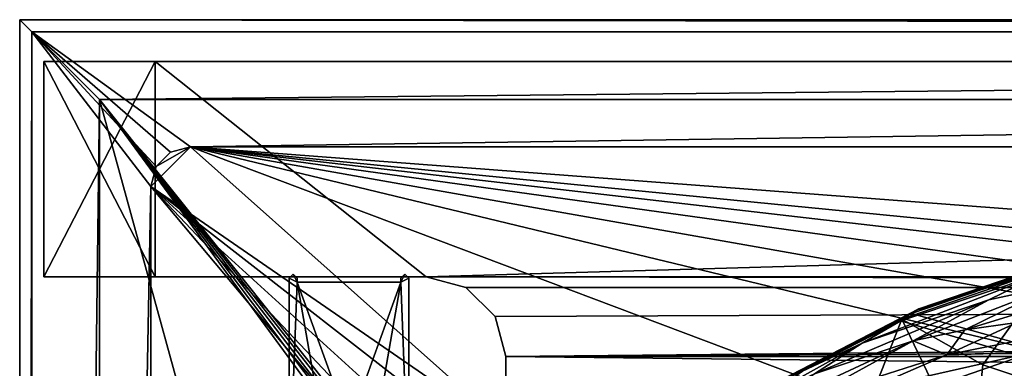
# Model space of a CAD drawing. Header units: metres. Extents: x -1004 to 0, y -808 to 0.
# Tile 17 of 135: x -1004 to -880, y -44 to 0. Entities that reach past the tile are written whole.
import ezdxf

# ---------------------------------------------------------------- set-up
doc = ezdxf.new("R2010")
doc.units = ezdxf.units.M

msp = doc.modelspace()

# ---------------------------------------------------------------- linework, layer by layer
at = {"layer": 'top'}
for points in [[(-1001.0271, -32.2672, 176.059265), (-1001.0271, -32.2672, 2050.060059), (-1001.0271, -5.267202, 176.059265)], [(-1001.0271, -32.2672, 2050.060059), (-1001.0271, -5.267202, 2050.060059), (-1001.0271, -5.267202, 176.059265)], [(-987.0271, -32.2672, 176.059265), (-1001.0271, -32.2672, 176.059265), (-987.0271, -5.267202, 176.059265)], [(-1001.0271, -32.2672, 176.059265), (-1001.0271, -5.267202, 176.059265), (-987.0271, -5.267202, 176.059265)], [(-987.0271, -5.267202, 176.059265), (-1001.0271, -5.267202, 2050.060059), (-987.0271, -5.267202, 2050.060059)], [(-987.0271, -5.267202, 176.059265), (-1001.0271, -5.267202, 176.059265), (-1001.0271, -5.267202, 2050.060059)], [(-1001.0271, -32.2672, 2050.060059), (-987.0271, -32.2672, 2050.060059), (-1001.0271, -5.267202, 2050.060059)], [(-987.0271, -32.2672, 2050.060059), (-987.0271, -5.267202, 2050.060059), (-1001.0271, -5.267202, 2050.060059)], [(-987.0271, -32.2672, 176.059265), (-987.0271, -5.267202, 176.059265), (-987.0271, -32.2672, 163.059998)], [(-987.0271, -5.267202, 176.059265), (-987.0271, -5.267202, 163.059998), (-987.0271, -32.2672, 163.059998)], [(-17.027203, -5.267202, 163.059998), (-987.0271, -5.267202, 163.059998), (-17.027203, -5.267202, 176.059509)], [(-987.0271, -5.267202, 163.059998), (-987.0271, -5.267202, 176.059265), (-17.027203, -5.267202, 176.059509)], [(-17.027203, -5.267202, 176.059509), (-987.0271, -5.267202, 176.059265), (-987.0271, -5.267202, 2050.060059)], [(-987.0271, -5.267202, 2063.060059), (-17.027203, -5.267202, 2063.060059), (-987.0271, -5.267202, 2050.060059)], [(-17.027203, -5.267202, 2063.060059), (-17.027203, -5.267202, 2050.060059), (-987.0271, -5.267202, 2050.060059)], [(-987.0271, -5.267202, 2050.060059), (-17.027203, -5.267202, 2050.060059), (-17.027203, -5.267202, 176.059509)], [(-987.0271, -5.267202, 2063.060059), (-987.0271, -5.267202, 2050.060059), (-987.0271, -32.2672, 2063.060059)], [(-987.0271, -5.267202, 2050.060059), (-987.0271, -32.2672, 2050.060059), (-987.0271, -32.2672, 2063.060059)], [(-987.0271, -32.2672, 2063.060059), (-953.0271, -32.2672, 2063.060059), (-987.0271, -5.267202, 2063.060059)], [(-953.0271, -32.2672, 2063.060059), (-17.027203, -5.267202, 2063.060059), (-987.0271, -5.267202, 2063.060059)], [(-987.0271, -32.2672, 163.059998), (-987.0271, -5.267202, 163.059998), (-953.0271, -32.2672, 163.059998)], [(-987.0271, -5.267202, 163.059998), (-17.027203, -5.267202, 163.059998), (-953.0271, -32.2672, 163.059998)], [(-953.0271, -32.2672, 2063.060059), (-51.027081, -32.2672, 2063.060059), (-17.027203, -5.267202, 2063.060059)], [(-953.0271, -32.2672, 163.059998), (-17.027203, -5.267202, 163.059998), (-51.027081, -32.2672, 163.059998)], [(-871.638428, -29.704609, 1052.338989), (-891.488586, -36.465908, 1052.338989), (-871.153687, -29.474216, 939.653503)], [(-891.488586, -36.465908, 1052.338989), (-891.179199, -36.29105, 939.653503), (-871.153687, -29.474216, 939.653503)], [(-891.179199, -36.29105, 939.653503), (-872.631714, -30.217983, 763.355225), (-871.153687, -29.474216, 939.653503)], [(-892.118896, -36.872192, 763.13147), (-872.631714, -30.217983, 763.355225), (-891.179199, -36.29105, 939.653503)], [(-872.631714, -30.217983, 763.355225), (-892.118896, -36.872192, 763.13147), (-773.775024, -70.220131, 762.568176)], [(-891.488586, -36.465908, 1052.338989), (-871.638428, -29.704609, 1052.338989), (-874.368042, -31.07576, 1218.051392)], [(-893.468384, -37.789986, 1279.220337), (-875.474487, -31.764521, 1279.424438), (-898.313904, -40.592365, 1453.265259)], [(-898.313904, -40.592365, 1453.265259), (-875.474487, -31.764521, 1279.424438), (-882.400513, -35.169529, 1453.265259)], [(-783.276184, -70.478142, 1278.657349), (-875.474487, -31.764521, 1279.424438), (-893.468384, -37.789986, 1279.220337)], [(-893.327576, -37.581829, 1225.420898), (-891.488586, -36.465908, 1052.338989), (-874.368042, -31.07576, 1218.051392)], [(-893.327576, -37.581829, 1225.420898), (-874.368042, -31.07576, 1218.051392), (-883.162476, -43.331318, 1222.616211)], [(-874.368042, -31.07576, 1218.051392), (-869.300842, -47.927101, 1219.801636), (-883.162476, -43.331318, 1222.616211)], [(-875.474487, -31.764521, 1279.424438), (-874.098816, -33.356674, 1453.265259), (-882.400513, -35.169529, 1453.265259)], [(-987.0271, -32.2672, 2050.060059), (-1001.0271, -32.2672, 2050.060059), (-987.0271, -32.2672, 176.059265)], [(-1001.0271, -32.2672, 2050.060059), (-1001.0271, -32.2672, 176.059265), (-987.0271, -32.2672, 176.059265)], [(-987.0271, -32.2672, 163.059998), (-953.0271, -32.2672, 163.059998), (-987.0271, -32.2672, 176.059265)], [(-953.0271, -32.2672, 163.059998), (-953.0271, -32.2672, 2063.060059), (-987.0271, -32.2672, 176.059265)], [(-987.0271, -32.2672, 176.059265), (-953.0271, -32.2672, 2063.060059), (-987.0271, -32.2672, 2050.060059)], [(-953.0271, -32.2672, 2063.060059), (-987.0271, -32.2672, 2063.060059), (-987.0271, -32.2672, 2050.060059)], [(-948.0271, -33.606949, 2063.060059), (-56.027115, -33.606968, 2063.060059), (-953.0271, -32.2672, 2063.060059)], [(-56.027115, -33.606968, 2063.060059), (-51.027081, -32.2672, 2063.060059), (-953.0271, -32.2672, 2063.060059)], [(-948.0271, -33.606949, 163.059998), (-948.0271, -33.606949, 2063.060059), (-953.0271, -32.2672, 163.059998)], [(-948.0271, -33.606949, 2063.060059), (-953.0271, -32.2672, 2063.060059), (-953.0271, -32.2672, 163.059998)], [(-51.027081, -32.2672, 163.059998), (-56.027115, -33.606968, 163.059998), (-953.0271, -32.2672, 163.059998)], [(-56.027115, -33.606968, 163.059998), (-948.0271, -33.606949, 163.059998), (-953.0271, -32.2672, 163.059998)], [(-882.400513, -35.169529, 1453.265259), (-874.098816, -33.356674, 1453.265259), (-891.88385, -40.312008, 1634.25647)], [(-874.098816, -33.356674, 1453.265259), (-885.420227, -38.921398, 1634.25647), (-891.88385, -40.312008, 1634.25647)], [(-871.530457, -34.654106, 1540.657227), (-885.420227, -38.921398, 1634.25647), (-874.098816, -33.356674, 1453.265259)], [(-948.0271, -33.606949, 2063.060059), (-944.366821, -37.2672, 2063.060059), (-56.027115, -33.606968, 2063.060059)], [(-944.366821, -37.2672, 163.059998), (-944.366821, -37.2672, 2063.060059), (-948.0271, -33.606949, 163.059998)], [(-944.366821, -37.2672, 2063.060059), (-948.0271, -33.606949, 2063.060059), (-948.0271, -33.606949, 163.059998)], [(-56.027115, -33.606968, 163.059998), (-944.366821, -37.2672, 163.059998), (-948.0271, -33.606949, 163.059998)], [(-944.366821, -37.2672, 2063.060059), (-943.0271, -42.2672, 2063.060059), (-56.027115, -33.606968, 2063.060059)], [(-943.0271, -42.2672, 163.059998), (-944.366821, -37.2672, 163.059998), (-56.027115, -33.606968, 163.059998)], [(-56.027115, -33.606968, 2063.060059), (-943.0271, -42.2672, 2063.060059), (-59.687374, -37.267273, 2063.060059)], [(-59.687374, -37.267273, 163.059998), (-943.0271, -42.2672, 163.059998), (-56.027115, -33.606968, 163.059998)], [(-891.88385, -40.312008, 1634.25647), (-904.2901, -44.471645, 1634.25647), (-882.400513, -35.169529, 1453.265259)], [(-904.2901, -44.471645, 1634.25647), (-898.313904, -40.592365, 1453.265259), (-882.400513, -35.169529, 1453.265259)], [(-878.852112, -38.016354, 1634.25647), (-885.420227, -38.921398, 1634.25647), (-871.530457, -34.654106, 1540.657227)], [(-909.560059, -45.776855, 939.653503), (-910.007324, -46.099503, 762.844849), (-892.118896, -36.872192, 763.13147)], [(-773.775024, -70.220131, 762.568176), (-892.118896, -36.872192, 763.13147), (-910.007324, -46.099503, 762.844849)], [(-891.488586, -36.465908, 1052.338989), (-909.705933, -45.87458, 1052.338989), (-891.179199, -36.29105, 939.653503)], [(-909.705933, -45.87458, 1052.338989), (-909.560059, -45.776855, 939.653503), (-891.179199, -36.29105, 939.653503)], [(-909.705933, -45.87458, 1052.338989), (-891.488586, -36.465908, 1052.338989), (-893.327576, -37.581829, 1225.420898)], [(-909.560059, -45.776855, 939.653503), (-892.118896, -36.872192, 763.13147), (-891.179199, -36.29105, 939.653503)], [(-943.0271, -42.2672, 163.059998), (-943.0271, -42.2672, 2063.060059), (-944.366821, -37.2672, 163.059998)], [(-943.0271, -42.2672, 2063.060059), (-944.366821, -37.2672, 2063.060059), (-944.366821, -37.2672, 163.059998)], [(-943.0271, -42.2672, 2063.060059), (-61.027081, -42.267323, 2063.060059), (-59.687374, -37.267273, 2063.060059)], [(-59.687374, -37.267273, 163.059998), (-61.027081, -42.267323, 163.059998), (-943.0271, -42.2672, 163.059998)], [(-910.65387, -46.554379, 1236.817627), (-909.705933, -45.87458, 1052.338989), (-893.327576, -37.581829, 1225.420898)], [(-893.327576, -37.581829, 1225.420898), (-897.979309, -49.420689, 1230.280518), (-910.65387, -46.554379, 1236.817627)], [(-783.276184, -70.478142, 1278.657349), (-893.468384, -37.789986, 1279.220337), (-910.375854, -46.403618, 1278.951538)], [(-910.375854, -46.403618, 1278.951538), (-893.468384, -37.789986, 1279.220337), (-905.802856, -44.126198, 1453.265259)], [(-905.802856, -44.126198, 1453.265259), (-893.468384, -37.789986, 1279.220337), (-898.313904, -40.592365, 1453.265259)], [(-884.440125, -56.036221, 1226.682251), (-897.979309, -49.420689, 1230.280518), (-893.327576, -37.581829, 1225.420898)], [(-883.162476, -43.331318, 1222.616211), (-884.440125, -56.036221, 1226.682251), (-893.327576, -37.581829, 1225.420898)], [(-887.675659, -42.065689, 1731.960449), (-878.852112, -38.016354, 1634.25647), (-865.623779, -37.69347, 1634.25647)], [(-887.675659, -42.065689, 1731.960449), (-865.623779, -37.69347, 1634.25647), (-876.994202, -41.794182, 1731.960449)], [(-885.420227, -38.921398, 1634.25647), (-878.852112, -38.016354, 1634.25647), (-887.675659, -42.065689, 1731.960449)], [(-891.88385, -40.312008, 1634.25647), (-885.420227, -38.921398, 1634.25647), (-887.675659, -42.065689, 1731.960449)], [(-905.454346, -47.743015, 1829.659912), (-912.834229, -50.076942, 1829.660034), (-891.88385, -40.312008, 1634.25647)], [(-912.834229, -50.076942, 1829.660034), (-904.2901, -44.471645, 1634.25647), (-891.88385, -40.312008, 1634.25647)], [(-904.2901, -44.471645, 1634.25647), (-910.139771, -47.184059, 1634.25647), (-898.313904, -40.592365, 1453.265259)], [(-910.139771, -47.184059, 1634.25647), (-905.802856, -44.126198, 1453.265259), (-898.313904, -40.592365, 1453.265259)], [(-905.454346, -47.743015, 1829.659912), (-891.88385, -40.312008, 1634.25647), (-887.675659, -42.065689, 1731.960449)], [(-897.744507, -46.450539, 1829.659912), (-887.675659, -42.065689, 1731.960449), (-876.994202, -41.794182, 1731.960449)], [(-876.994202, -41.794182, 1731.960449), (-889.929565, -46.253555, 1829.659912), (-897.744507, -46.450539, 1829.659912)], [(-866.496887, -43.052418, 1731.960571), (-889.929565, -46.253555, 1829.659912), (-876.994202, -41.794182, 1731.960449)], [(-943.0271, -42.2672, 2063.060059), (-943.0271, -52.26717, 2063.060059), (-61.027081, -42.267323, 2063.060059)], [(-61.027081, -42.267323, 163.059998), (-61.026958, -52.26717, 163.059998), (-943.0271, -42.2672, 163.059998)], [(-943.0271, -42.2672, 163.059998), (-61.026958, -52.26717, 163.059998), (-943.0271, -52.26717, 163.059998)], [(-943.0271, -52.26717, 2063.060059), (-943.0271, -42.2672, 2063.060059), (-943.0271, -52.26717, 163.059998)], [(-943.0271, -42.2672, 2063.060059), (-943.0271, -42.2672, 163.059998), (-943.0271, -52.26717, 163.059998)], [(-943.0271, -52.26717, 2063.060059), (-61.026958, -52.26717, 2063.060059), (-61.027081, -42.267323, 2063.060059)], [(-905.454346, -47.743015, 1829.659912), (-887.675659, -42.065689, 1731.960449), (-897.744507, -46.450539, 1829.659912)], [(-889.929565, -46.253555, 1829.659912), (-866.496887, -43.052418, 1731.960571), (-882.240662, -47.141766, 1829.660034)], [(-882.240662, -47.141766, 1829.660034), (-866.496887, -43.052418, 1731.960571), (-856.495056, -45.732166, 1731.960693)], [(-869.300842, -47.927101, 1219.801636), (-884.440125, -56.036221, 1226.682251), (-883.162476, -43.331318, 1222.616211)]]:
    msp.add_3dface(points, dxfattribs=at)
at = {"layer": 'top01234'}
for points in [[(-969.700867, -31.951633, 2063.059814), (-970.200806, -32.449661, 2063.059814), (-969.200806, -32.949661, 2063.059814)], [(-969.700867, -31.951633, 163.059738), (-970.200806, -32.449661, 163.059738), (-969.700867, -31.951633, 2063.059814)], [(-970.200806, -32.449661, 163.059738), (-970.200806, -32.449661, 2063.059814), (-969.700867, -31.951633, 2063.059814)], [(-970.200806, -32.449661, 163.059738), (-969.700867, -31.951633, 163.059738), (-969.200806, -32.949661, 163.059738)], [(-969.200806, -32.449661, 2063.059814), (-969.700867, -31.951633, 2063.059814), (-969.200806, -32.949661, 2063.059814)], [(-969.200806, -32.449661, 163.059738), (-969.700867, -31.951633, 163.059738), (-969.200806, -32.449661, 2063.059814)], [(-969.700867, -31.951633, 163.059738), (-969.700867, -31.951633, 2063.059814), (-969.200806, -32.449661, 2063.059814)], [(-969.700867, -31.951633, 163.059738), (-969.200806, -32.449661, 163.059738), (-969.200806, -32.949661, 163.059738)], [(-956.200806, -32.949661, 2063.059814), (-955.200806, -32.449661, 2063.059814), (-955.700867, -31.951633, 2063.059814)], [(-955.700867, -31.951633, 2063.059814), (-956.200806, -32.449661, 2063.059814), (-956.200806, -32.949661, 2063.059814)], [(-955.700867, -31.951633, 163.059738), (-956.200806, -32.449661, 163.059738), (-955.700867, -31.951633, 2063.059814)], [(-956.200806, -32.449661, 163.059738), (-956.200806, -32.449661, 2063.059814), (-955.700867, -31.951633, 2063.059814)], [(-956.200806, -32.449661, 163.059738), (-955.700867, -31.951633, 163.059738), (-956.200806, -32.949661, 163.059738)], [(-955.700867, -31.951633, 163.059738), (-955.200806, -32.449661, 163.059738), (-956.200806, -32.949661, 163.059738)], [(-955.200806, -32.449661, 163.059738), (-955.700867, -31.951633, 163.059738), (-955.200806, -32.449661, 2063.059814)], [(-955.700867, -31.951633, 163.059738), (-955.700867, -31.951633, 2063.059814), (-955.200806, -32.449661, 2063.059814)], [(-969.200806, -32.949661, 2063.059814), (-970.200806, -32.449661, 2063.059814), (-970.200806, -59.195618, 2063.059814)], [(-970.200806, -32.449661, 2063.059814), (-970.200806, -32.449661, 163.059738), (-970.200806, -59.195618, 2063.059814)], [(-970.200806, -32.449661, 163.059738), (-970.200806, -59.195618, 163.059708), (-970.200806, -59.195618, 2063.059814)], [(-969.200806, -32.949661, 163.059738), (-970.200806, -59.195618, 163.059708), (-970.200806, -32.449661, 163.059738)], [(-969.200806, -32.949661, 2063.059814), (-970.200806, -59.195618, 2063.059814), (-964.993958, -57.206146, 2063.059814)], [(-964.993958, -57.206146, 163.059708), (-970.200806, -59.195618, 163.059708), (-969.200806, -32.949661, 163.059738)], [(-969.200806, -32.949661, 2063.059814), (-969.200806, -32.949661, 163.059738), (-969.200806, -32.449661, 2063.059814)], [(-969.200806, -32.949661, 163.059738), (-969.200806, -32.449661, 163.059738), (-969.200806, -32.449661, 2063.059814)], [(-964.993958, -57.206146, 2063.059814), (-960.407715, -57.206146, 2063.059814), (-969.200806, -32.949661, 2063.059814)], [(-960.407715, -57.206146, 2063.059814), (-956.200806, -32.949661, 2063.059814), (-969.200806, -32.949661, 2063.059814)], [(-956.200806, -32.949661, 2063.059814), (-956.200806, -32.949661, 163.059738), (-969.200806, -32.949661, 2063.059814)], [(-956.200806, -32.949661, 163.059738), (-969.200806, -32.949661, 163.059738), (-969.200806, -32.949661, 2063.059814)], [(-956.200806, -32.949661, 163.059738), (-964.993958, -57.206146, 163.059708), (-969.200806, -32.949661, 163.059738)], [(-960.407715, -57.206146, 163.059708), (-964.993958, -57.206146, 163.059708), (-956.200806, -32.949661, 163.059738)], [(-960.407715, -57.206146, 2063.059814), (-955.200806, -59.195618, 2063.059814), (-956.200806, -32.949661, 2063.059814)], [(-955.200806, -59.195618, 163.059708), (-960.407715, -57.206146, 163.059708), (-956.200806, -32.949661, 163.059738)], [(-955.200806, -59.195618, 2063.059814), (-955.200806, -32.449661, 2063.059814), (-956.200806, -32.949661, 2063.059814)], [(-956.200806, -32.449661, 163.059738), (-956.200806, -32.949661, 163.059738), (-956.200806, -32.449661, 2063.059814)], [(-956.200806, -32.949661, 163.059738), (-956.200806, -32.949661, 2063.059814), (-956.200806, -32.449661, 2063.059814)], [(-956.200806, -32.949661, 163.059738), (-955.200806, -32.449661, 163.059738), (-955.200806, -59.195618, 163.059708)], [(-955.200806, -59.195618, 2063.059814), (-955.200806, -59.195618, 163.059708), (-955.200806, -32.449661, 2063.059814)], [(-955.200806, -59.195618, 163.059708), (-955.200806, -32.449661, 163.059738), (-955.200806, -32.449661, 2063.059814)]]:
    msp.add_3dface(points, dxfattribs=at)
at = {"layer": 'top0123411'}
for points in [[(-1002.510071, -1.527202, 175), (-1.527202, -1.527202, 175), (-1004.037292, 0)], [(-1.527202, -1.527202, 175), (0, 0), (-1004.037292, 0)], [(0, 0), (-994.037292, -10), (-1004.037292, 0)], [(-994.037292, -10), (-1004.037292, -804.032166), (-1004.037292, 0)], [(-1004.037292, 0), (-1004.037292, -804.032166), (-1002.510071, -1.527202, 175)], [(-10, -10), (-994.037292, -10), (0, 0)], [(-1004.037292, -804.032166), (-1002.510071, -802.504944, 175), (-1002.510071, -1.527202, 175)], [(-986.911377, -18.441454, 175), (-985.095825, -16.625895, 175), (-1002.510071, -1.527202, 175)], [(-985.095825, -16.625895, 175), (-982.615723, -15.961353, 175), (-1002.510071, -1.527202, 175)], [(-1002.510071, -1.527202, 175), (-982.615723, -15.961353, 175), (-1.527202, -1.527202, 175)], [(-986.911377, -18.441454, 175), (-1002.510071, -1.527202, 175), (-987.575928, -20.921553, 175)], [(-1002.510071, -1.527202, 175), (-1002.510071, -802.504944, 175), (-987.575928, -20.921553, 175)], [(-982.615723, -15.961353, 175), (-21.421595, -15.961353, 175), (-1.527202, -1.527202, 175)], [(-994.037292, -10), (-994.037292, -794.032166), (-1004.037292, -804.032166)], [(-994.037292, -794.032166), (-994.037292, -10), (-994.037292, -794.032166, 90)], [(-994.037292, -10), (-994.037292, -10, 90), (-994.037292, -794.032166, 90)], [(-994.037292, -10, 90), (-994.037292, -10), (-10, -10, 90)], [(-994.037292, -10), (-10, -10), (-10, -10, 90)], [(-994.037292, -794.032166, 90), (-994.037292, -10, 90), (-787.024658, -763.271118, 90)], [(-787.024658, -763.271118, 90), (-994.037292, -10, 90), (-533.424561, -638.481384, 90)], [(-994.037292, -10, 90), (-526.238708, -632.856445, 90), (-533.424561, -638.481384, 90)], [(-10, -10, 90), (-502.018646, -625.846375, 90), (-994.037292, -10, 90)], [(-502.018646, -625.846375, 90), (-510.034576, -626.560547, 90), (-994.037292, -10, 90)], [(-994.037292, -10, 90), (-510.034576, -626.560547, 90), (-518.256042, -628.853394, 90)], [(-518.256042, -628.853394, 90), (-526.238708, -632.856445, 90), (-994.037292, -10, 90)], [(-986.911377, -18.441454, 163.059708), (-987.575928, -20.921553, 163.059708), (-982.615723, -15.961353, 163.059708)], [(-982.615723, -15.961353, 163.059708), (-987.575928, -20.921553, 163.059708), (-940.679016, -53.268463, 163.059708)], [(-985.095825, -16.625895, 163.059708), (-986.911377, -18.441454, 163.059708), (-982.615723, -15.961353, 163.059708)], [(-982.615723, -15.961353, 163.059708), (-982.615723, -15.961353, 175), (-985.095825, -16.625895, 163.059708)], [(-982.615723, -15.961353, 175), (-985.095825, -16.625895, 175), (-985.095825, -16.625895, 163.059708)], [(-665.157715, -52.554413, 163.059708), (-610.580078, -52.505119, 163.059708), (-982.615723, -15.961353, 163.059708)], [(-610.580078, -52.505119, 163.059708), (-502.018616, -52.467403, 163.059708), (-982.615723, -15.961353, 163.059708)], [(-982.615723, -15.961353, 163.059708), (-502.018616, -52.467403, 163.059708), (-21.421595, -15.961353, 163.059708)], [(-940.679016, -53.268463, 163.059708), (-884.233154, -53.035744, 163.059708), (-982.615723, -15.961353, 163.059708)], [(-884.233154, -53.035744, 163.059708), (-829.538391, -52.861641, 163.059708), (-982.615723, -15.961353, 163.059708)], [(-982.615723, -15.961353, 163.059708), (-829.538391, -52.861641, 163.059708), (-774.585693, -52.727356, 163.059708)], [(-774.585693, -52.727356, 163.059708), (-718.555603, -52.625156, 163.059708), (-982.615723, -15.961353, 163.059708)], [(-718.555603, -52.625156, 163.059708), (-665.157715, -52.554413, 163.059708), (-982.615723, -15.961353, 163.059708)], [(-982.615723, -15.961353, 163.059708), (-21.421595, -15.961353, 163.059708), (-982.615723, -15.961353, 175)], [(-21.421595, -15.961353, 163.059708), (-21.421595, -15.961353, 175), (-982.615723, -15.961353, 175)], [(-986.911377, -18.441454, 175), (-986.911377, -18.441454, 163.059708), (-985.095825, -16.625895, 163.059708)], [(-985.095825, -16.625895, 163.059708), (-985.095825, -16.625895, 175), (-986.911377, -18.441454, 175)], [(-987.575928, -20.921553, 175), (-987.575928, -20.921553, 163.059708), (-986.911377, -18.441454, 175)], [(-987.575928, -20.921553, 163.059708), (-986.911377, -18.441454, 163.059708), (-986.911377, -18.441454, 175)], [(-987.575928, -20.921553, 175), (-1002.510071, -802.504944, 175), (-987.575928, -783.110596, 175)], [(-987.575928, -20.921553, 163.059708), (-944.711792, -54.339657, 163.059708), (-940.679016, -53.268463, 163.059708)], [(-987.575928, -783.110596, 163.059708), (-950.935486, -64.630676, 163.059708), (-987.575928, -20.921553, 163.059708)], [(-950.935486, -64.630676, 163.059708), (-950.168396, -60.514698, 163.059708), (-987.575928, -20.921553, 163.059708)], [(-987.575928, -20.921553, 163.059708), (-950.168396, -60.514698, 163.059708), (-948.000732, -56.93047, 163.059708)], [(-948.000732, -56.93047, 163.059708), (-944.711792, -54.339657, 163.059708), (-987.575928, -20.921553, 163.059708)], [(-987.575928, -783.110596, 175), (-987.575928, -783.110596, 163.059708), (-987.575928, -20.921553, 175)], [(-987.575928, -783.110596, 163.059708), (-987.575928, -20.921553, 163.059708), (-987.575928, -20.921553, 175)]]:
    msp.add_3dface(points, dxfattribs=at)

doc.saveas('drawing.dxf')
